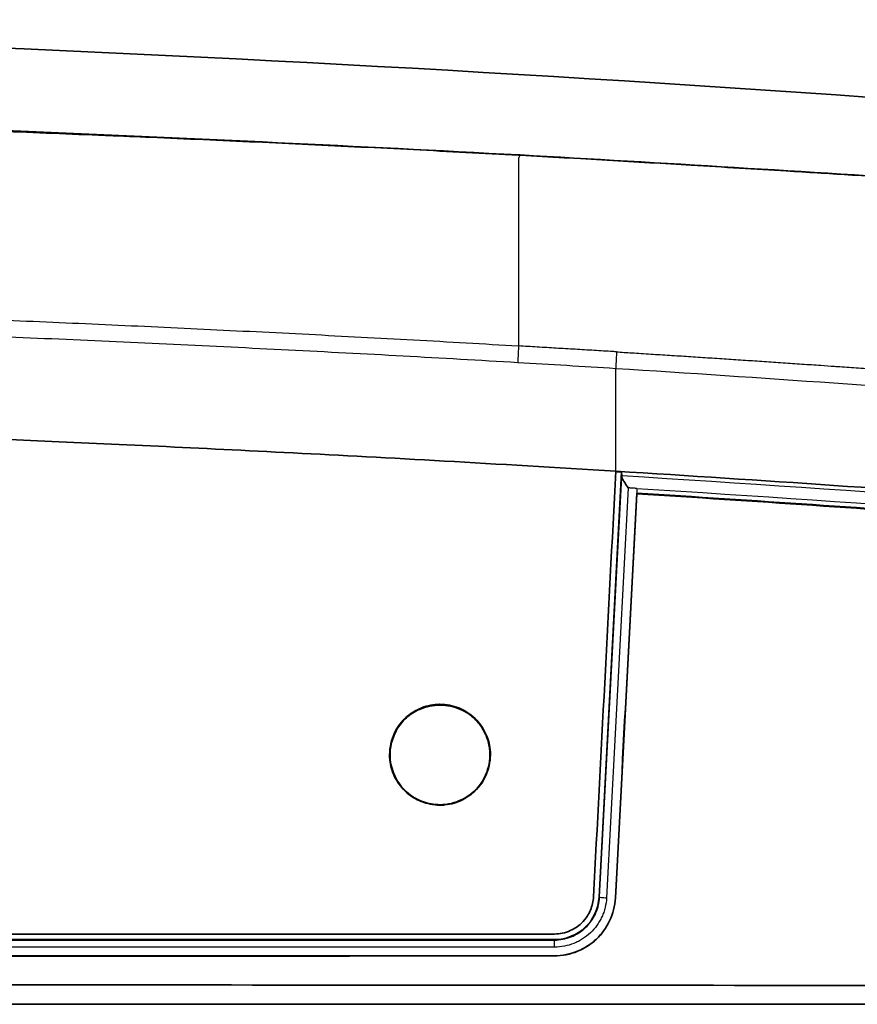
# Model space of a CAD drawing. Header units: millimetres. Extents: x 437 to 2596, y 423 to 1674.
# Tile 95 of 97: x 2508 to 2545, y 1611 to 1655. Entities that reach past the tile are written whole.
import ezdxf

# ---------------------------------------------------------------- set-up
doc = ezdxf.new("R2010")
doc.units = ezdxf.units.MM
doc.header["$LTSCALE"] = 5
doc.layers.add('0_CWD_4', color=7, linetype='Continuous', lineweight=25)
doc.layers.add('0_CWD_Line_035', color=7, linetype='Continuous', lineweight=35)

msp = doc.modelspace()

# ---------------------------------------------------------------- linework, layer by layer
at = {"layer": '0_CWD_4'}
for p, q in [((2534.582, 1634.819), (2534.577, 1639.393)), ((2533.858, 1615.809), (2534.848, 1634.562)), ((2535.133, 1634.073), (2534.169, 1615.781)), ((2535.524, 1634.047), (2535.513, 1633.838)), ((2528.975, 1622.398), (2528.954, 1622.395)), ((2524.499, 1621.932), (2524.499, 1621.932)), ((2524.5, 1621.932), (2524.52, 1621.934)), ((2533.858, 1615.809), (2533.836, 1615.81)), ((2534.56, 1615.773), (2534.564, 1615.772)), ((2531.839, 1613.915), (2531.839, 1613.893)), ((2531.839, 1613.191), (2531.839, 1613.186))]:
    msp.add_line(p, q, dxfattribs=at)
msp.add_ellipse((2534.158, 1615.794), major_axis=(-0.3, 0.016), ratio=0.040359, start_param=0.003239, end_param=1.608574, dxfattribs=at)
for points, knots in [([(2530.309, 1648.902), (2530.285, 1648.903), (2530.261, 1648.904), (2530.237, 1648.906), (2529.457, 1648.948), (2528.675, 1648.99), (2527.897, 1649.031), (2527.12, 1649.072), (2526.346, 1649.113), (2525.564, 1649.153), (2524.783, 1649.193), (2523.993, 1649.233), (2523.211, 1649.271), (2522.43, 1649.31), (2521.657, 1649.348), (2520.877, 1649.385), (2520.097, 1649.422), (2519.31, 1649.459), (2518.528, 1649.495), (2517.746, 1649.531), (2516.968, 1649.566), (2516.188, 1649.601), (2515.409, 1649.635), (2514.628, 1649.669), (2513.846, 1649.703), (2513.202, 1649.73), (2512.557, 1649.757), (2511.914, 1649.784), (2511.778, 1649.789), (2511.641, 1649.795), (2511.505, 1649.8), (2510.727, 1649.832), (2509.951, 1649.863), (2509.171, 1649.894), (2508.391, 1649.926), (2507.606, 1649.956), (2506.825, 1649.987), (2506.642, 1649.994), (2506.46, 1650.001), (2506.277, 1650.009), (2505.68, 1650.032), (2505.085, 1650.055), (2504.487, 1650.079), (2503.706, 1650.11), (2502.92, 1650.14), (2502.138, 1650.171), (2501.636, 1650.19), (2501.136, 1650.21), (2500.636, 1650.229), (2500.356, 1650.24), (2500.077, 1650.25), (2499.797, 1650.261), (2499.017, 1650.291), (2498.237, 1650.32), (2497.455, 1650.349), (2496.673, 1650.379), (2495.89, 1650.407), (2495.108, 1650.436), (2494.325, 1650.464), (2493.544, 1650.492), (2492.766, 1650.519), (2491.987, 1650.547), (2491.211, 1650.574), (2490.432, 1650.6), (2490.069, 1650.612), (2489.706, 1650.624), (2489.342, 1650.636), (2488.924, 1650.65), (2488.506, 1650.664), (2488.087, 1650.677), (2487.303, 1650.703), (2486.518, 1650.727), (2485.739, 1650.751), (2484.96, 1650.775), (2484.186, 1650.798), (2483.405, 1650.82), (2482.623, 1650.843), (2481.834, 1650.864), (2481.051, 1650.885), (2480.268, 1650.906), (2479.493, 1650.926), (2478.713, 1650.945), (2478.489, 1650.95), (2478.264, 1650.955), (2478.04, 1650.961), (2477.483, 1650.974), (2476.925, 1650.987), (2476.367, 1650.999), (2475.584, 1651.016), (2474.801, 1651.032), (2474.02, 1651.047), (2473.239, 1651.063), (2472.459, 1651.077), (2471.679, 1651.09), (2470.899, 1651.103), (2470.119, 1651.115), (2469.337, 1651.127), (2468.555, 1651.138), (2467.771, 1651.148), (2466.989, 1651.157), (2466.902, 1651.158), (2466.816, 1651.159), (2466.729, 1651.16), (2466.034, 1651.168), (2465.339, 1651.175), (2464.644, 1651.181), (2463.862, 1651.188), (2463.08, 1651.195), (2462.299, 1651.2), (2461.518, 1651.205), (2460.738, 1651.21), (2459.957, 1651.214), (2459.176, 1651.217), (2458.394, 1651.221), (2457.612, 1651.223), (2456.83, 1651.226), (2456.049, 1651.228), (2455.267, 1651.229), (2454.484, 1651.231), (2453.7, 1651.232), (2452.919, 1651.233), (2452.139, 1651.233), (2451.361, 1651.234), (2450.581, 1651.234), (2449.801, 1651.234), (2449.018, 1651.234), (2448.237, 1651.234)], [0.0000459, 0.0000459, 0.0000459, 0.0000459, 0.0009238, 0.0009238, 0.0009238, 0.0294688, 0.0294688, 0.0294688, 0.0580138, 0.0580138, 0.0580138, 0.0865589, 0.0865589, 0.0865589, 0.1151039, 0.1151039, 0.1151039, 0.1436489, 0.1436489, 0.1436489, 0.172194, 0.172194, 0.172194, 0.200739, 0.200739, 0.200739, 0.2242877, 0.2242877, 0.2242877, 0.2292841, 0.2292841, 0.2292841, 0.2578291, 0.2578291, 0.2578291, 0.2863741, 0.2863741, 0.2863741, 0.2930627, 0.2930627, 0.2930627, 0.3149192, 0.3149192, 0.3149192, 0.3434642, 0.3434642, 0.3434642, 0.3617685, 0.3617685, 0.3617685, 0.3720092, 0.3720092, 0.3720092, 0.4005543, 0.4005543, 0.4005543, 0.4290993, 0.4290993, 0.4290993, 0.4576443, 0.4576443, 0.4576443, 0.4861894, 0.4861894, 0.4861894, 0.4994749, 0.4994749, 0.4994749, 0.5147344, 0.5147344, 0.5147344, 0.5432794, 0.5432794, 0.5432794, 0.5718245, 0.5718245, 0.5718245, 0.6003695, 0.6003695, 0.6003695, 0.6289145, 0.6289145, 0.6289145, 0.6371217, 0.6371217, 0.6371217, 0.6574596, 0.6574596, 0.6574596, 0.6860046, 0.6860046, 0.6860046, 0.7145496, 0.7145496, 0.7145496, 0.7430947, 0.7430947, 0.7430947, 0.7716397, 0.7716397, 0.7716397, 0.7747971, 0.7747971, 0.7747971, 0.8001848, 0.8001848, 0.8001848, 0.8287298, 0.8287298, 0.8287298, 0.8572748, 0.8572748, 0.8572748, 0.8858199, 0.8858199, 0.8858199, 0.9143649, 0.9143649, 0.9143649, 0.9429099, 0.9429099, 0.9429099, 0.971455, 0.971455, 0.971455, 1, 1, 1, 1]), ([(2530.312, 1648.906), (2530.275, 1648.868), (2530.247, 1648.825), (2530.237, 1648.775), (2530.235, 1648.764), (2530.233, 1648.753), (2530.233, 1648.742), (2530.23, 1648.7), (2530.235, 1648.653), (2530.237, 1648.602), (2530.24, 1648.537), (2530.238, 1648.465), (2530.237, 1648.384), (2530.237, 1648.335), (2530.237, 1648.283), (2530.237, 1648.228), (2530.237, 1648.19), (2530.237, 1648.151), (2530.237, 1648.11), (2530.237, 1648.008), (2530.237, 1647.895), (2530.237, 1647.768), (2530.237, 1647.695), (2530.237, 1647.616), (2530.237, 1647.532), (2530.237, 1647.473), (2530.237, 1647.41), (2530.237, 1647.345), (2530.237, 1647.189), (2530.237, 1647.017), (2530.237, 1646.825), (2530.237, 1646.773), (2530.237, 1646.719), (2530.237, 1646.663), (2530.237, 1646.516), (2530.237, 1646.358), (2530.237, 1646.188), (2530.237, 1646.012), (2530.237, 1645.823), (2530.237, 1645.62), (2530.237, 1645.552), (2530.237, 1645.482), (2530.237, 1645.411), (2530.237, 1645.126), (2530.237, 1644.815), (2530.237, 1644.473), (2530.237, 1644.452), (2530.237, 1644.431), (2530.237, 1644.41), (2530.237, 1644.084), (2530.237, 1643.73), (2530.237, 1643.345), (2530.237, 1643.245), (2530.237, 1643.142), (2530.237, 1643.038), (2530.237, 1642.714), (2530.237, 1642.37), (2530.237, 1642.002), (2530.237, 1641.843), (2530.237, 1641.679), (2530.237, 1641.511), (2530.237, 1641.164), (2530.237, 1640.797), (2530.237, 1640.409)], [0, 0, 0, 0, 0.0769231, 0.0769231, 0.0769231, 0.0929249, 0.0929249, 0.0929249, 0.1538462, 0.1538462, 0.1538462, 0.2307692, 0.2307692, 0.2307692, 0.2766444, 0.2766444, 0.2766444, 0.3076923, 0.3076923, 0.3076923, 0.3846154, 0.3846154, 0.3846154, 0.4294759, 0.4294759, 0.4294759, 0.4615385, 0.4615385, 0.4615385, 0.5384615, 0.5384615, 0.5384615, 0.5595559, 0.5595559, 0.5595559, 0.6153846, 0.6153846, 0.6153846, 0.6729368, 0.6729368, 0.6729368, 0.6923077, 0.6923077, 0.6923077, 0.7692308, 0.7692308, 0.7692308, 0.773936, 0.773936, 0.773936, 0.8461538, 0.8461538, 0.8461538, 0.8649466, 0.8649466, 0.8649466, 0.9230769, 0.9230769, 0.9230769, 0.9481814, 0.9481814, 0.9481814, 0.9999776, 0.9999776, 0.9999776, 0.9999776]), ([(2568.288, 1646.666), (2567.43, 1646.649), (2566.487, 1646.664), (2565.477, 1646.702), (2565.321, 1646.708), (2565.164, 1646.714), (2565.005, 1646.721), (2563.816, 1646.772), (2562.54, 1646.85), (2561.236, 1646.937), (2560.755, 1646.969), (2560.27, 1647.003), (2559.767, 1647.038), (2558.908, 1647.099), (2557.998, 1647.164), (2556.97, 1647.237), (2556.045, 1647.304), (2555.025, 1647.376), (2553.942, 1647.45), (2553.118, 1647.507), (2552.258, 1647.564), (2551.376, 1647.622), (2550.306, 1647.692), (2549.203, 1647.763), (2548.074, 1647.835), (2547.053, 1647.9), (2546.01, 1647.966), (2544.948, 1648.032), (2544.042, 1648.089), (2543.121, 1648.146), (2542.185, 1648.204), (2540.811, 1648.288), (2539.402, 1648.374), (2537.95, 1648.461), (2535.508, 1648.608), (2532.943, 1648.758), (2530.312, 1648.906)], [0, 0, 0, 0, 0.123814, 0.123814, 0.123814, 0.142857, 0.142857, 0.142857, 0.285714, 0.285714, 0.285714, 0.338419, 0.338419, 0.338419, 0.428571, 0.428571, 0.428571, 0.509676, 0.509676, 0.509676, 0.571429, 0.571429, 0.571429, 0.646439, 0.646439, 0.646439, 0.714286, 0.714286, 0.714286, 0.772195, 0.772195, 0.772195, 0.857143, 0.857143, 0.857143, 1, 1, 1, 1]), ([(2530.206, 1639.659), (2528.501, 1639.761), (2525.09, 1639.957), (2519.973, 1640.223), (2514.855, 1640.475), (2508.028, 1640.784), (2499.493, 1641.128), (2489.246, 1641.467), (2478.996, 1641.733), (2468.744, 1641.921), (2458.491, 1642.032), (2451.655, 1642.056), (2448.237, 1642.056)], [0, 0, 0, 0, 0.0625, 0.125, 0.1875, 0.25, 0.375, 0.5, 0.625, 0.75, 0.875, 1, 1, 1, 1]), ([(2534.61, 1640.144), (2534.558, 1640.148), (2534.506, 1640.152), (2534.454, 1640.155), (2534.173, 1640.173), (2533.891, 1640.19), (2533.61, 1640.207), (2533.329, 1640.224), (2533.048, 1640.24), (2532.767, 1640.257), (2532.485, 1640.275), (2532.202, 1640.291), (2531.921, 1640.307), (2531.639, 1640.324), (2531.359, 1640.339), (2531.079, 1640.357), (2530.798, 1640.374), (2530.518, 1640.392), (2530.237, 1640.409)], [0, 0, 0, 0, 0.035713, 0.035713, 0.035713, 0.228568, 0.228568, 0.228568, 0.421424, 0.421424, 0.421424, 0.614279, 0.614279, 0.614279, 0.807134, 0.807134, 0.807134, 1, 1, 1, 1]), ([(2534.61, 1640.144), (2534.609, 1640.056), (2534.605, 1639.939), (2534.6, 1639.808), (2534.594, 1639.677), (2534.586, 1639.532), (2534.577, 1639.393)], [0, 0, 0, 0, 0.499962, 0.499962, 0.499962, 1, 1, 1, 1]), ([(2534.61, 1640.143), (2534.838, 1640.129), (2535.065, 1640.115), (2535.294, 1640.1), (2535.575, 1640.083), (2535.858, 1640.065), (2536.14, 1640.047), (2536.422, 1640.029), (2536.703, 1640.011), (2536.983, 1639.993), (2537.263, 1639.975), (2537.543, 1639.957), (2537.824, 1639.939), (2538.106, 1639.921), (2538.39, 1639.902), (2538.672, 1639.884), (2538.954, 1639.865), (2539.236, 1639.847), (2539.518, 1639.828), (2539.8, 1639.809), (2540.082, 1639.791), (2540.362, 1639.772), (2540.641, 1639.753), (2540.918, 1639.735), (2541.197, 1639.716), (2541.477, 1639.697), (2541.759, 1639.678), (2542.041, 1639.659), (2542.323, 1639.64), (2542.605, 1639.621), (2542.886, 1639.602), (2543.168, 1639.582), (2543.449, 1639.563), (2543.731, 1639.543), (2543.935, 1639.529), (2544.139, 1639.515), (2544.342, 1639.501), (2544.42, 1639.496), (2544.499, 1639.49), (2544.577, 1639.485), (2544.856, 1639.465), (2545.132, 1639.446), (2545.414, 1639.426), (2545.695, 1639.406), (2545.982, 1639.386), (2546.264, 1639.366), (2546.545, 1639.346), (2546.822, 1639.327), (2547.102, 1639.306), (2547.382, 1639.286), (2547.664, 1639.266), (2547.946, 1639.246), (2548.228, 1639.226), (2548.508, 1639.205), (2548.789, 1639.185), (2549.07, 1639.164), (2549.351, 1639.144), (2549.632, 1639.123), (2549.914, 1639.102), (2550.197, 1639.082), (2550.479, 1639.061), (2550.761, 1639.04), (2551.043, 1639.019), (2551.324, 1638.998), (2551.605, 1638.977), (2551.885, 1638.956), (2552.166, 1638.935), (2552.448, 1638.913), (2552.731, 1638.892), (2553.009, 1638.871), (2553.289, 1638.85), (2553.563, 1638.829), (2553.844, 1638.807), (2553.918, 1638.802), (2553.992, 1638.796), (2554.067, 1638.79), (2554.276, 1638.774), (2554.486, 1638.758), (2554.694, 1638.742), (2554.976, 1638.72), (2555.253, 1638.699), (2555.533, 1638.677), (2555.812, 1638.655), (2556.093, 1638.633), (2556.374, 1638.611), (2556.655, 1638.589), (2556.936, 1638.567), (2557.217, 1638.545), (2557.498, 1638.522), (2557.778, 1638.5), (2558.061, 1638.478), (2558.344, 1638.455), (2558.629, 1638.432), (2558.909, 1638.41), (2559.189, 1638.387), (2559.463, 1638.365), (2559.744, 1638.342), (2560.024, 1638.319), (2560.311, 1638.296), (2560.593, 1638.273), (2560.876, 1638.25), (2561.154, 1638.227), (2561.433, 1638.204), (2561.711, 1638.181), (2561.991, 1638.158), (2562.273, 1638.134), (2562.555, 1638.111), (2562.84, 1638.087), (2563.12, 1638.064), (2563.343, 1638.045), (2563.563, 1638.027), (2563.784, 1638.008), (2563.843, 1638.003), (2563.901, 1637.998), (2563.96, 1637.993), (2564.242, 1637.969), (2564.528, 1637.945), (2564.81, 1637.921), (2565.092, 1637.897), (2565.369, 1637.873), (2565.648, 1637.849), (2565.927, 1637.826), (2566.206, 1637.801), (2566.486, 1637.777), (2566.766, 1637.753), (2567.048, 1637.729), (2567.328, 1637.704), (2567.61, 1637.68), (2567.891, 1637.655), (2568.173, 1637.63), (2568.329, 1637.617), (2568.484, 1637.603), (2568.64, 1637.589), (2568.766, 1637.578), (2568.893, 1637.567), (2569.02, 1637.556), (2569.299, 1637.531), (2569.576, 1637.507), (2569.856, 1637.482), (2570.136, 1637.457), (2570.42, 1637.431), (2570.701, 1637.406), (2570.823, 1637.395), (2570.945, 1637.384), (2571.066, 1637.373), (2571.226, 1637.359), (2571.385, 1637.344), (2571.544, 1637.33), (2571.789, 1637.308), (2572.034, 1637.285), (2572.28, 1637.263), (2572.315, 1637.26), (2572.35, 1637.257), (2572.386, 1637.254), (2572.553, 1637.239), (2572.721, 1637.224), (2572.891, 1637.208), (2573.002, 1637.198), (2573.114, 1637.187), (2573.226, 1637.176), (2573.323, 1637.166), (2573.42, 1637.156), (2573.516, 1637.145)], [0.000001, 0.000001, 0.000001, 0.000001, 0.017578, 0.017578, 0.017578, 0.0391793, 0.0391793, 0.0391793, 0.0608084, 0.0608084, 0.0608084, 0.0824613, 0.0824613, 0.0824613, 0.1041342, 0.1041342, 0.1041342, 0.1258228, 0.1258228, 0.1258228, 0.1475233, 0.1475233, 0.1475233, 0.1692314, 0.1692314, 0.1692314, 0.1909431, 0.1909431, 0.1909431, 0.2126543, 0.2126543, 0.2126543, 0.234361, 0.234361, 0.234361, 0.25, 0.25, 0.25, 0.2560575, 0.2560575, 0.2560575, 0.2777187, 0.2777187, 0.2777187, 0.2993453, 0.2993453, 0.2993453, 0.3209484, 0.3209484, 0.3209484, 0.3425391, 0.3425391, 0.3425391, 0.3641282, 0.3641282, 0.3641282, 0.3857268, 0.3857268, 0.3857268, 0.4073459, 0.4073459, 0.4073459, 0.4289966, 0.4289966, 0.4289966, 0.4506901, 0.4506901, 0.4506901, 0.4724381, 0.4724381, 0.4724381, 0.4942521, 0.4942521, 0.4942521, 0.5, 0.5, 0.5, 0.5161064, 0.5161064, 0.5161064, 0.5379131, 0.5379131, 0.5379131, 0.5596742, 0.5596742, 0.5596742, 0.5813962, 0.5813962, 0.5813962, 0.6030855, 0.6030855, 0.6030855, 0.6247485, 0.6247485, 0.6247485, 0.6463916, 0.6463916, 0.6463916, 0.6680208, 0.6680208, 0.6680208, 0.6896424, 0.6896424, 0.6896424, 0.7112625, 0.7112625, 0.7112625, 0.7328873, 0.7328873, 0.7328873, 0.75, 0.75, 0.75, 0.7545227, 0.7545227, 0.7545227, 0.7761701, 0.7761701, 0.7761701, 0.7978346, 0.7978346, 0.7978346, 0.8195243, 0.8195243, 0.8195243, 0.8412473, 0.8412473, 0.8412473, 0.8630117, 0.8630117, 0.8630117, 0.875, 0.875, 0.875, 0.8847996, 0.8847996, 0.8847996, 0.9064696, 0.9064696, 0.9064696, 0.9281093, 0.9281093, 0.9281093, 0.9375, 0.9375, 0.9375, 0.9498241, 0.9498241, 0.9498241, 0.96875, 0.96875, 0.96875, 0.971483, 0.971483, 0.971483, 0.984375, 0.984375, 0.984375, 0.9927679, 0.9927679, 0.9927679, 1, 1, 1, 1]), ([(2573.441, 1636.338), (2573.24, 1636.363), (2572.836, 1636.407), (2572.028, 1636.482), (2570.613, 1636.614), (2567.783, 1636.872), (2562.121, 1637.372), (2554.027, 1638.035), (2544.306, 1638.755), (2537.821, 1639.188), (2534.577, 1639.393)], [0, 0, 0, 0, 0.015625, 0.03125, 0.0625, 0.125, 0.25, 0.5, 0.75, 1, 1, 1, 1]), ([(2535.524, 1634.047), (2535.516, 1634.048), (2535.508, 1634.048), (2535.5, 1634.049), (2535.439, 1634.053), (2535.378, 1634.057), (2535.316, 1634.061), (2535.286, 1634.063), (2535.255, 1634.066), (2535.225, 1634.068), (2535.209, 1634.069), (2535.194, 1634.07), (2535.179, 1634.071), (2535.171, 1634.071), (2535.164, 1634.072), (2535.156, 1634.072), (2535.148, 1634.073), (2535.141, 1634.073), (2535.133, 1634.073)], [0, 0, 0, 0, 0.0625, 0.0625, 0.0625, 0.53125, 0.53125, 0.53125, 0.765625, 0.765625, 0.765625, 0.882812, 0.882812, 0.882812, 0.941406, 0.941406, 0.941406, 1, 1, 1, 1]), ([(2531.839, 1613.893), (2531.967, 1613.893), (2532.222, 1613.918), (2532.531, 1614.008), (2532.764, 1614.114), (2532.984, 1614.24), (2533.24, 1614.44), (2533.448, 1614.68), (2533.589, 1614.896), (2533.677, 1615.066), (2533.749, 1615.244), (2533.823, 1615.489), (2533.852, 1615.68), (2533.858, 1615.809)], [0, 0, 0, 0, 0.125, 0.25, 0.3125, 0.375, 0.5, 0.625, 0.6875, 0.75, 0.8125, 0.875, 0.9999855, 0.9999855, 0.9999855, 0.9999855]), ([(2534.169, 1615.781), (2534.161, 1615.633), (2534.139, 1615.486), (2534.103, 1615.343), (2534.086, 1615.272), (2534.064, 1615.202), (2534.04, 1615.132), (2534.016, 1615.063), (2533.988, 1614.996), (2533.958, 1614.929), (2533.927, 1614.863), (2533.893, 1614.797), (2533.856, 1614.734), (2533.819, 1614.67), (2533.778, 1614.608), (2533.736, 1614.548), (2533.65, 1614.429), (2533.554, 1614.319), (2533.447, 1614.218), (2533.341, 1614.117), (2533.223, 1614.025), (2533.1, 1613.946), (2533.038, 1613.907), (2532.975, 1613.87), (2532.91, 1613.837), (2532.845, 1613.803), (2532.778, 1613.773), (2532.71, 1613.746), (2532.573, 1613.691), (2532.431, 1613.65), (2532.287, 1613.622), (2532.143, 1613.594), (2531.996, 1613.58), (2531.849, 1613.58)], [0.0000011, 0.0000011, 0.0000011, 0.0000011, 0.125, 0.125, 0.125, 0.1875, 0.1875, 0.1875, 0.25, 0.25, 0.25, 0.3125, 0.3125, 0.3125, 0.375, 0.375, 0.375, 0.5, 0.5, 0.5, 0.625, 0.625, 0.625, 0.6875, 0.6875, 0.6875, 0.75, 0.75, 0.75, 0.875, 0.875, 0.875, 1, 1, 1, 1]), ([(2448.237, 1613.881), (2462.173, 1613.881), (2490.047, 1613.883), (2517.911, 1613.889), (2531.839, 1613.893)], [0, 0, 0, 0, 0.5, 1, 1, 1, 1]), ([(2531.849, 1613.58), (2517.919, 1613.576), (2490.052, 1613.57), (2462.175, 1613.568), (2448.237, 1613.568)], [0, 0, 0, 0, 0.5, 1, 1, 1, 1]), ([(2531.849, 1613.58), (2531.849, 1613.652), (2531.848, 1613.74), (2531.847, 1613.8), (2531.845, 1613.86), (2531.842, 1613.892), (2531.839, 1613.893)], [0, 0, 0, 0, 0.500488, 0.500488, 0.500488, 1, 1, 1, 1])]:
    msp.add_open_spline(points, degree=3, knots=knots, dxfattribs=at)
for points in [[(2530.311, 1648.906), (2530.292, 1648.922), (2530.275, 1648.931), (2530.259, 1648.932)], [(2530.312, 1648.906), (2530.315, 1648.921), (2530.316, 1648.929), (2530.316, 1648.929)], [(2530.312, 1648.905), (2530.312, 1648.905), (2530.312, 1648.905), (2530.312, 1648.905)], [(2448.237, 1642.806), (2449.016, 1642.806), (2450.572, 1642.803), (2452.921, 1642.798), (2455.268, 1642.788), (2457.622, 1642.775), (2459.969, 1642.757), (2462.297, 1642.736), (2464.654, 1642.711), (2466.984, 1642.682), (2469.331, 1642.649), (2471.684, 1642.612), (2474.019, 1642.571), (2476.385, 1642.525), (2478.707, 1642.476), (2481.072, 1642.423), (2483.388, 1642.366), (2485.759, 1642.304), (2488.075, 1642.24), (2490.439, 1642.171), (2492.766, 1642.099), (2495.108, 1642.022), (2497.469, 1641.941), (2499.797, 1641.857), (2502.148, 1641.769), (2504.486, 1641.677), (2506.824, 1641.582), (2509.169, 1641.482), (2511.511, 1641.379), (2513.846, 1641.272), (2516.211, 1641.16), (2518.523, 1641.047), (2520.894, 1640.927), (2523.212, 1640.805), (2525.558, 1640.679), (2527.907, 1640.551), (2529.459, 1640.455), (2530.237, 1640.409)], [(2530.237, 1640.409), (2530.234, 1640.233), (2530.222, 1639.937), (2530.206, 1639.659)], [(2530.237, 1640.391), (2530.237, 1640.391), (2530.237, 1640.391), (2530.237, 1640.392)], [(2534.577, 1639.393), (2533.12, 1639.485), (2531.663, 1639.572), (2530.206, 1639.659)], [(2566.87, 1632.26), (2556.209, 1633.164), (2545.535, 1633.946), (2534.849, 1634.607)], [(2535.524, 1634.047), (2545.978, 1633.396), (2556.421, 1632.631), (2566.852, 1631.747)], [(2534.604, 1624.044), (2534.604, 1624.044), (2534.604, 1624.044), (2534.604, 1624.044)]]:
    msp.add_open_spline(points, degree=3, dxfattribs=at)
at = {"layer": '0_CWD_Line_035'}
for p, q in [((2530.259, 1648.933), (2530.316, 1648.93)), ((2533.836, 1615.81), (2534.831, 1634.782)), ((2535.513, 1633.838), (2535.516, 1633.809)), ((2364.635, 1613.915), (2531.839, 1613.915)), ((2472.737, 1611.028), (2568.799, 1611.028))]:
    msp.add_line(p, q, dxfattribs=at)
msp.add_arc((2531.839, 1615.915), 2, 270, 357, dxfattribs=at)
msp.add_ellipse((2534.822, 1634.109), major_axis=(0.026, 0.5), ratio=0.008759, start_param=5.851289, end_param=6.222845, dxfattribs=at)
for points in [[(2448.237, 1654.967), (2481.892, 1654.967), (2515.582, 1653.726), (2549.125, 1651.273)], [(2487.151, 1650.708), (2501.532, 1650.31), (2515.905, 1649.705), (2530.259, 1648.929)], [(2530.259, 1648.932), (2530.259, 1648.932), (2530.259, 1648.932), (2530.259, 1648.932)], [(2530.316, 1648.929), (2530.316, 1648.929), (2530.316, 1648.929), (2530.316, 1648.929)], [(2534.581, 1634.798), (2534.664, 1634.793), (2534.747, 1634.788), (2534.831, 1634.782)], [(2508.748, 1613.574), (2508.748, 1613.574), (2508.748, 1613.574), (2508.748, 1613.574)]]:
    msp.add_open_spline(points, degree=3, dxfattribs=at)
for points, knots in [([(2530.316, 1648.929), (2536.68, 1648.573), (2543.11, 1648.179), (2552.723, 1647.552), (2556.09, 1647.311), (2560.823, 1646.973), (2562.438, 1646.861), (2565.418, 1646.708), (2566.796, 1646.668), (2567.905, 1646.693)], [0, 0, 0, 0, 1.913668, 1.913668, 2.964324, 2.964324, 3.554401, 3.554401, 4.179785, 4.179785, 4.179785, 4.179785]), ([(2448.237, 1637.484), (2448.24, 1637.484), (2448.244, 1637.484), (2448.247, 1637.484), (2449.359, 1637.484), (2450.535, 1637.483), (2451.766, 1637.48), (2453.001, 1637.477), (2454.292, 1637.472), (2455.669, 1637.465), (2457.046, 1637.457), (2458.51, 1637.448), (2460.042, 1637.435), (2461.573, 1637.422), (2463.173, 1637.406), (2464.857, 1637.386), (2466.541, 1637.366), (2468.311, 1637.341), (2470.133, 1637.313), (2471.956, 1637.284), (2473.832, 1637.251), (2475.567, 1637.217), (2477.302, 1637.184), (2478.896, 1637.149), (2480.415, 1637.114), (2481.934, 1637.079), (2483.378, 1637.044), (2484.715, 1637.009), (2486.051, 1636.974), (2487.281, 1636.94), (2488.486, 1636.905), (2489.691, 1636.871), (2490.871, 1636.835), (2492.036, 1636.799), (2493.201, 1636.762), (2494.35, 1636.725), (2495.591, 1636.683), (2496.832, 1636.641), (2498.165, 1636.594), (2499.558, 1636.543), (2500.951, 1636.492), (2502.405, 1636.436), (2503.938, 1636.375), (2505.471, 1636.314), (2507.084, 1636.248), (2508.785, 1636.174), (2510.487, 1636.1), (2512.277, 1636.02), (2514.172, 1635.93), (2516.067, 1635.841), (2518.067, 1635.743), (2520.186, 1635.634), (2522.305, 1635.525), (2524.545, 1635.406), (2526.94, 1635.27), (2529.336, 1635.135), (2531.887, 1634.984), (2534.582, 1634.819)], [0, 0, 0, 0, 0.000174, 0.000174, 0.000174, 0.055556, 0.055556, 0.055556, 0.111111, 0.111111, 0.111111, 0.166667, 0.166667, 0.166667, 0.222222, 0.222222, 0.222222, 0.277778, 0.277778, 0.277778, 0.333333, 0.333333, 0.333333, 0.388889, 0.388889, 0.388889, 0.444444, 0.444444, 0.444444, 0.5, 0.5, 0.5, 0.555556, 0.555556, 0.555556, 0.611111, 0.611111, 0.611111, 0.666667, 0.666667, 0.666667, 0.722222, 0.722222, 0.722222, 0.777778, 0.777778, 0.777778, 0.833333, 0.833333, 0.833333, 0.888889, 0.888889, 0.888889, 0.944444, 0.944444, 0.944444, 1, 1, 1, 1]), ([(2534.582, 1634.819), (2534.417, 1631.664), (2534.251, 1628.509), (2533.92, 1622.177), (2533.753, 1619), (2533.587, 1615.824)], [-1.902705, -1.902705, -1.902705, -1.902705, -0.95468, -0.95468, -0.000016, -0.000016, -0.000016, -0.000016]), ([(2573.464, 1631.876), (2566.995, 1632.456), (2560.521, 1632.991), (2547.559, 1633.972), (2541.073, 1634.418), (2534.582, 1634.819)], [0.000475, 0.000475, 0.000475, 0.000475, 1.95203, 1.95203, 3.904429, 3.904429, 3.904429, 3.904429]), ([(2534.831, 1634.782), (2534.833, 1634.763), (2534.835, 1634.744), (2534.837, 1634.724), (2534.839, 1634.705), (2534.841, 1634.685), (2534.843, 1634.666), (2534.845, 1634.646), (2534.847, 1634.627), (2534.849, 1634.607)], [0.0000007, 0.0000007, 0.0000007, 0.0000007, 0.3333333, 0.3333333, 0.3333333, 0.6666667, 0.6666667, 0.6666667, 1, 1, 1, 1]), ([(2534.848, 1634.562), (2534.847, 1634.536), (2534.862, 1634.497), (2534.888, 1634.448), (2534.914, 1634.399), (2534.95, 1634.341), (2534.992, 1634.278), (2535.035, 1634.215), (2535.084, 1634.147), (2535.133, 1634.073)], [0, 0, 0, 0, 0.333333, 0.333333, 0.333333, 0.666667, 0.666667, 0.666667, 1, 1, 1, 1]), ([(2534.56, 1615.773), (2534.719, 1618.782), (2534.877, 1621.791), (2535.195, 1627.812), (2535.354, 1630.825), (2535.513, 1633.838)], [-1.810435, -1.810435, -1.810435, -1.810435, -0.905751, -0.905751, -0.000012, -0.000012, -0.000012, -0.000012]), ([(2535.516, 1633.809), (2535.357, 1630.801), (2535.198, 1627.792), (2534.881, 1621.78), (2534.723, 1618.776), (2534.564, 1615.772)], [0.000015, 0.000015, 0.000015, 0.000015, 0.904589, 0.904589, 1.807621, 1.807621, 1.807621, 1.807621]), ([(2535.513, 1633.838), (2540.744, 1633.511), (2545.972, 1633.156), (2556.422, 1632.386), (2561.644, 1631.972), (2566.863, 1631.529)], [0.000011, 0.000011, 0.000011, 0.000011, 1.573472, 1.573472, 3.146933, 3.146933, 3.146933, 3.146933]), ([(2566.856, 1631.5), (2561.637, 1631.943), (2556.415, 1632.357), (2545.968, 1633.127), (2540.743, 1633.483), (2535.516, 1633.809)], [-3.145964, -3.145964, -3.145964, -3.145964, -1.572472, -1.572472, -0.000015, -0.000015, -0.000015, -0.000015]), ([(2524.499, 1621.932), (2524.482, 1622.095), (2524.484, 1622.26), (2524.524, 1622.586), (2524.561, 1622.747), (2524.68, 1623.092), (2524.799, 1623.361), (2525.221, 1623.854), (2525.464, 1624.041), (2525.98, 1624.299), (2526.251, 1624.38), (2526.563, 1624.409), (2526.597, 1624.411), (2526.667, 1624.414), (2526.702, 1624.415), (2527.024, 1624.414), (2527.311, 1624.357), (2527.807, 1624.159), (2528.066, 1624.013), (2528.492, 1623.595), (2528.645, 1623.379), (2528.873, 1622.91), (2528.947, 1622.657), (2528.974, 1622.397)], [0.0000975, 0.0000975, 0.0000975, 0.0000975, 0.0493325, 0.0493325, 0.0986874, 0.0986874, 0.1585962, 0.1585962, 0.2102114, 0.2102114, 0.2578159, 0.2578159, 0.2637431, 0.2637431, 0.2697713, 0.2697713, 0.3187968, 0.3187968, 0.3612412, 0.3612412, 0.3941093, 0.3941093, 0.4269643, 0.4269643, 0.4269643, 0.4269643]), ([(2525.815, 1624.19), (2525.604, 1624.094), (2525.408, 1623.966), (2525.063, 1623.654), (2524.919, 1623.473), (2524.69, 1623.069), (2524.607, 1622.85), (2524.51, 1622.397), (2524.496, 1622.164), (2524.519, 1621.934)], [0.0002519, 0.0002519, 0.0002519, 0.0002519, 0.069758, 0.069758, 0.1399307, 0.1399307, 0.2094834, 0.2094834, 0.2789386, 0.2789386, 0.2789386, 0.2789386]), ([(2525.825, 1624.181), (2525.823, 1624.182), (2525.821, 1624.184), (2525.818, 1624.187), (2525.817, 1624.189), (2525.815, 1624.19)], [-0.1507299, -0.1507299, -0.1507299, -0.1507299, -0.075432, -0.075432, -0.0000661, -0.0000661, -0.0000661, -0.0000661]), ([(2527.651, 1624.182), (2527.509, 1624.246), (2527.36, 1624.294), (2527.056, 1624.361), (2526.901, 1624.379), (2526.586, 1624.381), (2526.429, 1624.365), (2526.119, 1624.297), (2525.969, 1624.246), (2525.825, 1624.181)], [-0.1886659, -0.1886659, -0.1886659, -0.1886659, -0.1420444, -0.1420444, -0.0953179, -0.0953179, -0.0475819, -0.0475819, -0.000169, -0.000169, -0.000169, -0.000169]), ([(2527.66, 1624.191), (2527.659, 1624.19), (2527.657, 1624.188), (2527.654, 1624.185), (2527.652, 1624.184), (2527.651, 1624.182)], [0.0000584, 0.0000584, 0.0000584, 0.0000584, 0.0720574, 0.0720574, 0.1440506, 0.1440506, 0.1440506, 0.1440506]), ([(2528.953, 1622.395), (2528.933, 1622.587), (2528.887, 1622.776), (2528.748, 1623.136), (2528.656, 1623.308), (2528.432, 1623.623), (2528.3, 1623.766), (2528.001, 1624.011), (2527.836, 1624.112), (2527.66, 1624.191)], [0.0000855, 0.0000855, 0.0000855, 0.0000855, 0.0579345, 0.0579345, 0.1158814, 0.1158814, 0.1739019, 0.1739019, 0.231828, 0.231828, 0.231828, 0.231828]), ([(2528.976, 1622.398), (2528.992, 1622.234), (2528.99, 1622.07), (2528.95, 1621.744), (2528.913, 1621.582), (2528.794, 1621.238), (2528.674, 1620.969), (2528.253, 1620.476), (2528.009, 1620.289), (2527.508, 1620.038), (2527.238, 1619.952), (2526.911, 1619.922), (2526.876, 1619.919), (2526.806, 1619.916), (2526.771, 1619.915), (2526.449, 1619.917), (2526.162, 1619.974), (2525.666, 1620.172), (2525.407, 1620.318), (2524.981, 1620.736), (2524.828, 1620.951), (2524.601, 1621.42), (2524.527, 1621.673), (2524.5, 1621.932)], [0.0001048, 0.0001048, 0.0001048, 0.0001048, 0.0493147, 0.0493147, 0.0986515, 0.0986515, 0.1586293, 0.1586293, 0.2103299, 0.2103299, 0.2552157, 0.2552157, 0.2604993, 0.2604993, 0.2658729, 0.2658729, 0.3095729, 0.3095729, 0.347416, 0.347416, 0.3766923, 0.3766923, 0.4059582, 0.4059582, 0.4059582, 0.4059582]), ([(2526.736, 1619.936), (2526.908, 1619.935), (2527.077, 1619.955), (2527.41, 1620.034), (2527.572, 1620.094), (2527.976, 1620.294), (2528.204, 1620.465), (2528.61, 1620.913), (2528.741, 1621.167), (2528.882, 1621.545), (2528.924, 1621.713), (2528.969, 1622.053), (2528.972, 1622.225), (2528.955, 1622.395)], [0.0000269, 0.0000269, 0.0000269, 0.0000269, 0.0516599, 0.0516599, 0.1031778, 0.1031778, 0.1874719, 0.1874719, 0.2854639, 0.2854639, 0.3579767, 0.3579767, 0.4302998, 0.4302998, 0.4302998, 0.4302998]), ([(2524.52, 1621.934), (2524.548, 1621.67), (2524.625, 1621.412), (2524.867, 1620.925), (2525.036, 1620.698), (2525.482, 1620.292), (2525.736, 1620.161), (2526.202, 1619.987), (2526.469, 1619.937), (2526.736, 1619.936)], [0.0000916, 0.0000916, 0.0000916, 0.0000916, 0.0796887, 0.0796887, 0.1631691, 0.1631691, 0.2607312, 0.2607312, 0.3735652, 0.3735652, 0.3735652, 0.3735652]), ([(2533.587, 1615.824), (2533.576, 1615.62), (2533.53, 1615.421), (2533.413, 1615.143), (2533.367, 1615.057), (2533.238, 1614.855), (2533.147, 1614.744), (2532.899, 1614.509), (2532.732, 1614.397), (2532.436, 1614.265), (2532.317, 1614.227), (2532.077, 1614.177), (2531.958, 1614.165), (2531.839, 1614.165)], [0.0000171, 0.0000171, 0.0000171, 0.0000171, 0.0610648, 0.0610648, 0.090295, 0.090295, 0.1331056, 0.1331056, 0.192921, 0.192921, 0.23041, 0.23041, 0.2662323, 0.2662323, 0.2662323, 0.2662323]), ([(2531.839, 1613.191), (2532.193, 1613.191), (2532.546, 1613.264), (2533.184, 1613.526), (2533.471, 1613.709), (2533.957, 1614.17), (2534.155, 1614.447), (2534.45, 1615.07), (2534.541, 1615.419), (2534.56, 1615.773)], [-0.4135206, -0.4135206, -0.4135206, -0.4135206, -0.3073252, -0.3073252, -0.2067689, -0.2067689, -0.1062122, -0.1062122, -0.0000048, -0.0000048, -0.0000048, -0.0000048]), ([(2534.564, 1615.772), (2534.545, 1615.419), (2534.454, 1615.069), (2534.159, 1614.445), (2533.961, 1614.167), (2533.474, 1613.705), (2533.186, 1613.522), (2532.547, 1613.26), (2532.193, 1613.187), (2531.839, 1613.186)], [0.0000142, 0.0000142, 0.0000142, 0.0000142, 0.1064183, 0.1064183, 0.2071405, 0.2071405, 0.3078608, 0.3078608, 0.4142044, 0.4142044, 0.4142044, 0.4142044]), ([(2531.839, 1614.165), (2517.912, 1614.165), (2503.978, 1614.165), (2476.111, 1614.165), (2462.173, 1614.165), (2448.237, 1614.165)], [-8.361474, -8.361474, -8.361474, -8.361474, -4.180738, -4.180738, -0.000001, -0.000001, -0.000001, -0.000001]), ([(2531.839, 1613.191), (2517.922, 1613.186), (2503.979, 1613.183), (2476.037, 1613.179), (2462.147, 1613.178), (2448.237, 1613.178)], [0.000002, 0.000002, 0.000002, 0.000002, 4.177488, 4.177488, 8.376929, 8.376929, 8.376929, 8.376929]), ([(2448.237, 1613.174), (2462.148, 1613.174), (2476.034, 1613.175), (2503.983, 1613.179), (2517.921, 1613.182), (2531.839, 1613.186)], [-8.377156, -8.377156, -8.377156, -8.377156, -4.177794, -4.177794, -0.000003, -0.000003, -0.000003, -0.000003]), ([(2567.919, 1611.848), (2547.995, 1611.869), (2528.019, 1611.885), (2488.06, 1611.905), (2468.331, 1611.91), (2448.237, 1611.91)], [-12.022324, -12.022324, -12.022324, -12.022324, -6.028332, -6.028332, -0.000003, -0.000003, -0.000003, -0.000003])]:
    msp.add_open_spline(points, degree=3, knots=knots, dxfattribs=at)

doc.saveas('drawing.dxf')
